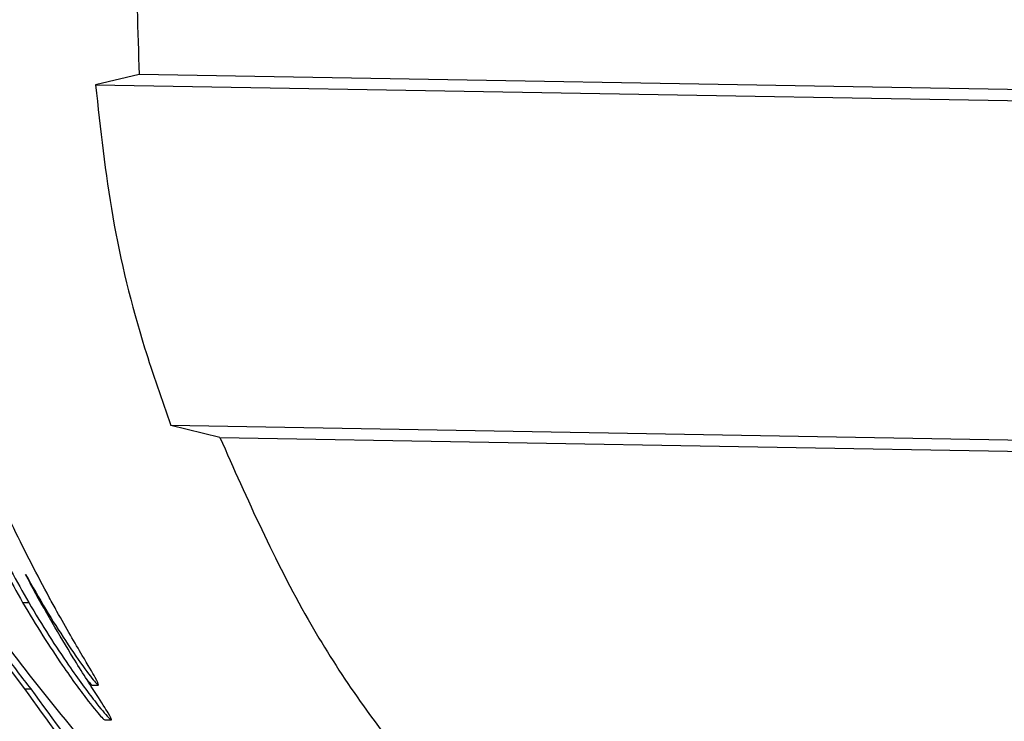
# Paper-space layout '1012-790 Hybird 2way' of a CAD drawing. Header units: millimetres. Extents: x 51 to 2966, y 67 to 3970.
# Tile 61 of 110: x 1175 to 1213, y 3355 to 3382. Entities that reach past the tile are written whole.
import ezdxf

# ---------------------------------------------------------------- set-up
doc = ezdxf.new("R2010")
doc.units = ezdxf.units.MM

psp = doc.layouts.new('1012-790 Hybird 2way')

# ---------------------------------------------------------------- linework, layer by layer
at = {"color": 7, "linetype": 'Continuous', "lineweight": 25}
for p, q in [((1179.676, 3379.869), (1178.014, 3379.475)), ((1248.493, 3378.667), (1179.676, 3379.869)), ((1178.014, 3379.475), (1235.095, 3378.479)), ((1182.744, 3366.063), (1180.88, 3366.518)), ((1235.095, 3365.571), (1180.88, 3366.518)), ((1182.744, 3366.063), (1248.493, 3364.915)), ((1175.24, 3359.783), (1175.471, 3359.783)), ((1175.325, 3356.497), (1174.336, 3357.796)), ((1175.325, 3356.497), (1175.568, 3356.497)), ((1177.886, 3356.642), (1178.128, 3356.642)), ((1178.369, 3355.32), (1178.617, 3355.32))]:
    psp.add_line(p, q, dxfattribs=at)
for points, knots in [([(1194.368, 3417.277), (1192.556, 3415.401), (1188.88, 3411.595), (1184.698, 3404.847), (1181.601, 3397.486), (1180.057, 3390.719), (1179.492, 3384.784), (1179.614, 3381.513), (1179.676, 3379.869)], [0, 0, 0, 0, 0.188151, 0.381763, 0.569917, 0.763536, 0.881122, 1, 1, 1, 1]), ([(1178.014, 3379.475), (1178.196, 3377.795), (1178.562, 3374.416), (1179.622, 3370.091), (1180.534, 3367.498), (1180.88, 3366.518)], [0, 0, 0, 0, 0.380563, 0.765638, 1, 1, 1, 1]), ([(1172.046, 3366.521), (1172.271, 3365.944), (1172.836, 3364.492), (1173.894, 3362.191), (1174.788, 3360.592), (1175.24, 3359.783)], [0, 0, 0, 0, 0.245811, 0.618591, 1, 1, 1, 1]), ([(1172.259, 3366.521), (1172.486, 3365.944), (1173.054, 3364.492), (1174.118, 3362.19), (1175.016, 3360.592), (1175.471, 3359.783)], [0, 0, 0, 0, 0.245806, 0.618588, 1, 1, 1, 1]), ([(1176.253, 3359.975), (1175.799, 3360.834), (1175.075, 3362.205), (1174.12, 3364.287), (1173.656, 3365.437), (1173.423, 3366.014)], [0, 0, 0, 0, 0.455453, 0.726553, 1, 1, 1, 1]), ([(1182.744, 3366.063), (1183.786, 3363.717), (1185.719, 3359.367), (1189.713, 3353.579), (1192.806, 3350.41), (1194.368, 3348.81)], [0, 0, 0, 0, 0.366866, 0.680263, 1, 1, 1, 1]), ([(1172.659, 3361.067), (1173.331, 3360.043), (1174.676, 3357.993), (1176.334, 3355.969), (1177.164, 3354.956)], [0, 0, 0, 0, 0.49973, 1, 1, 1, 1]), ([(1175.351, 3360.853), (1175.608, 3360.402), (1176.122, 3359.502), (1176.93, 3358.225), (1177.66, 3357.177), (1178.045, 3356.694), (1178.107, 3356.655), (1178.128, 3356.642)], [0, 0, 0, 0, 0.202671, 0.404402, 0.641391, 0.879531, 1, 1, 1, 1]), ([(1178.617, 3355.32), (1178.607, 3355.366), (1178.587, 3355.453), (1178.042, 3356.299), (1177.005, 3357.916), (1176.012, 3359.607), (1175.415, 3360.731), (1175.351, 3360.853)], [0, 0, 0, 0, 0.205733, 0.380905, 0.604495, 0.957288, 1, 1, 1, 1]), ([(1175.24, 3359.783), (1175.498, 3359.355), (1176.011, 3358.501), (1176.91, 3357.147), (1177.739, 3356.021), (1178.264, 3355.387), (1178.34, 3355.338), (1178.369, 3355.32)], [0, 0, 0, 0, 0.175665, 0.350628, 0.629547, 0.856519, 1, 1, 1, 1]), ([(1175.471, 3359.783), (1175.729, 3359.356), (1176.245, 3358.502), (1177.148, 3357.15), (1177.981, 3356.024), (1178.511, 3355.387), (1178.587, 3355.338), (1178.617, 3355.32)], [0, 0, 0, 0, 0.175518, 0.350337, 0.629223, 0.855762, 1, 1, 1, 1]), ([(1178.128, 3356.642), (1178.113, 3356.698), (1178.082, 3356.81), (1177.491, 3357.801), (1176.813, 3358.957), (1176.351, 3359.798), (1176.253, 3359.975)], [0, 0, 0, 0, 0.274716, 0.549626, 0.905211, 1, 1, 1, 1]), ([(1177.692, 3356.854), (1177.733, 3356.799), (1177.856, 3356.639), (1177.874, 3356.641), (1177.886, 3356.642)], [0, 0, 0, 0, 0.339493, 1, 1, 1, 1]), ([(1180.824, 3349.863), (1179.836, 3350.901), (1177.85, 3352.986), (1176.169, 3355.323), (1175.325, 3356.497)], [0, 0, 0, 0, 0.497891, 1, 1, 1, 1]), ([(1181.107, 3349.863), (1180.112, 3350.9), (1178.111, 3352.983), (1176.418, 3355.322), (1175.568, 3356.497)], [0, 0, 0, 0, 0.497864, 1, 1, 1, 1])]:
    psp.add_open_spline(points, degree=3, knots=knots, dxfattribs=at)
psp.add_open_spline([(1175.568, 3356.497), (1175.226, 3356.929), (1174.895, 3357.362), (1174.573, 3357.796)], degree=3, dxfattribs=at)

doc.saveas('drawing.dxf')
